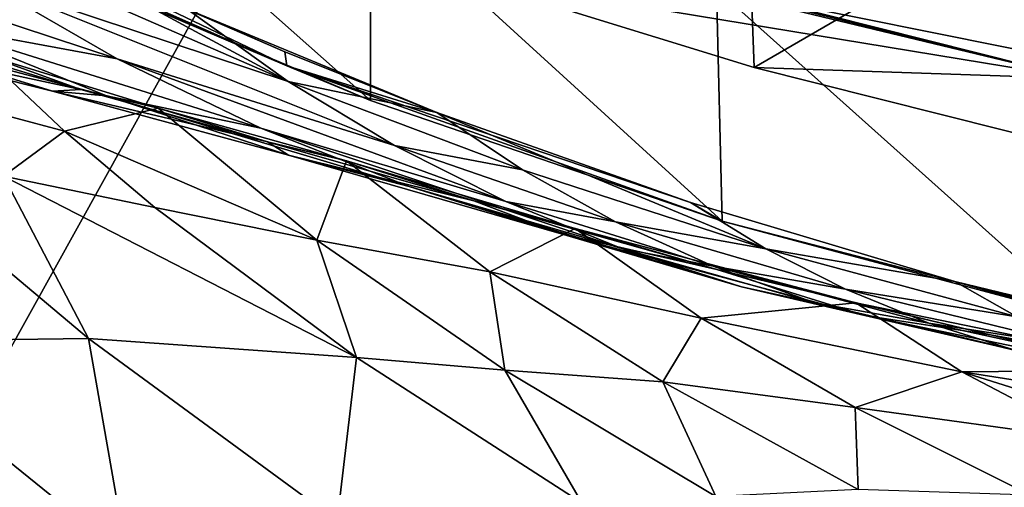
# Model space of a CAD drawing. Header units: metres. Extents: x -1004 to 0, y -808 to 0.
# Tile 80 of 135: x -579 to -506, y -156 to -121. Entities that reach past the tile are written whole.
import ezdxf

# ---------------------------------------------------------------- set-up
doc = ezdxf.new("R2010")
doc.units = ezdxf.units.M

msp = doc.modelspace()

# ---------------------------------------------------------------- linework, layer by layer
at = {"layer": 'top'}
for points in [[(-680.822693, -82.096756, 664.253174), (-670.037964, -123.145065, 663.178101), (-531.962463, -59.26767, 664.851257)], [(-670.037964, -123.145065, 663.178101), (-631.364441, -146.148254, 662.575684), (-531.962463, -59.26767, 664.851257)], [(-531.962463, -59.26767, 664.851257), (-631.364441, -146.148254, 662.575684), (-594.247375, -171.585114, 661.909546)], [(-594.247375, -171.585114, 661.909546), (-196.308548, -147.470947, 662.541565), (-531.962463, -59.26767, 664.851257)], [(-196.308548, -147.470947, 662.541565), (-191.884094, -88.40519, 664.088562), (-531.962463, -59.26767, 664.851257)], [(-578.6474, -104.198151, 245.97908), (-553.021729, -126.965759, 255.982742), (-578.123413, -116.305847, 249.136841)], [(-578.6474, -104.198151, 245.97908), (-553.055786, -112.110451, 252.627716), (-553.021729, -126.965759, 255.982742)], [(-525.307251, -106.640076, 208.21962), (-524.647583, -124.521843, 209.845749), (-546.524048, -117.755356, 218.999847)], [(-525.307251, -106.640076, 208.21962), (-502.456268, -111.646431, 200.404068), (-524.647583, -124.521843, 209.845749)], [(-584.722534, -111.719803, 301.336212), (-559.116699, -125.552315, 293.231628), (-591.735535, -111.336609, 310.255798)], [(-559.116699, -125.552315, 293.231628), (-581.969543, -117.990639, 310.494843), (-591.735535, -111.336609, 310.255798)], [(-559.116699, -125.552315, 293.231628), (-584.722534, -111.719803, 301.336212), (-566.567993, -120.212517, 292.904572)], [(-553.055786, -112.110451, 252.627716), (-527.017334, -135.898376, 261.861969), (-553.021729, -126.965759, 255.982742)], [(-553.055786, -112.110451, 252.627716), (-527.416138, -118.707603, 258.220306), (-527.017334, -135.898376, 261.861969)], [(-527.416138, -118.707603, 258.220306), (-553.055786, -112.110451, 252.627716), (-500.62735, -125.340599, 251.47937)], [(-553.055786, -112.110451, 252.627716), (-545.575745, -114.517525, 251.47937), (-500.62735, -125.340599, 251.47937)], [(-502.456268, -111.646431, 200.404068), (-501.584412, -130.331253, 202.099518), (-524.647583, -124.521843, 209.845749)], [(-559.214417, -124.400429, 259.044647), (-559.348633, -123.370239, 288.041077), (-581.073303, -113.910637, 288.041077)], [(-559.348633, -123.370239, 288.041077), (-566.567993, -120.212517, 292.904572), (-581.073303, -113.910637, 288.041077)], [(-581.073303, -113.910637, 288.041077), (-580.894348, -114.778145, 259.044647), (-559.214417, -124.400429, 259.044647)], [(-580.894348, -114.778145, 259.044647), (-578.123413, -116.305847, 249.136841), (-559.214417, -124.400429, 259.044647)], [(-500.62735, -125.340599, 251.47937), (-545.575745, -114.517525, 251.47937), (-546.524048, -117.755356, 218.999847)], [(-585.651978, -121.31678, 331.30127), (-598.372559, -115.0728, 331.206726), (-571.750549, -123.893745, 310.733887)], [(-598.372559, -115.0728, 331.206726), (-581.969543, -117.990639, 310.494843), (-571.750549, -123.893745, 310.733887)], [(-559.214417, -124.400429, 259.044647), (-578.123413, -116.305847, 249.136841), (-553.021729, -126.965759, 255.982742)], [(-546.524048, -117.755356, 218.999847), (-524.647583, -124.521843, 209.845749), (-500.62735, -125.340599, 251.47937)], [(-571.750549, -123.893745, 310.733887), (-581.969543, -117.990639, 310.494843), (-551.253235, -130.306641, 293.561218)], [(-581.969543, -117.990639, 310.494843), (-559.116699, -125.552315, 293.231628), (-551.253235, -130.306641, 293.561218)], [(-527.416138, -118.707603, 258.220306), (-500.248962, -143.043579, 266.650696), (-527.017334, -135.898376, 261.861969)], [(-527.416138, -118.707603, 258.220306), (-500.91507, -124.058403, 262.889526), (-500.248962, -143.043579, 266.650696)], [(-500.62735, -125.340599, 251.47937), (-500.91507, -124.058403, 262.889526), (-527.416138, -118.707603, 258.220306)], [(-548.10376, -127.848389, 285.540283), (-559.116699, -125.552315, 293.231628), (-566.567993, -120.212517, 292.904572)], [(-548.10376, -127.848389, 285.540283), (-566.567993, -120.212517, 292.904572), (-559.348633, -123.370239, 288.041077)], [(-592.127136, -121.456146, 355.073975), (-576.5271, -126.276833, 355.082184), (-592.166748, -122.363884, 381.165619)], [(-585.651978, -121.31678, 331.30127), (-572.537354, -126.635696, 331.395844), (-592.127136, -121.456146, 355.073975)], [(-592.127136, -121.456146, 355.073975), (-572.537354, -126.635696, 331.395844), (-576.5271, -126.276833, 355.082184)], [(-572.537354, -126.635696, 331.395844), (-585.651978, -121.31678, 331.30127), (-561.130554, -129.016998, 310.972931)], [(-585.651978, -121.31678, 331.30127), (-571.750549, -123.893745, 310.733887), (-561.130554, -129.016998, 310.972931)], [(-574.440918, -126.156013, 381.12854), (-587.880676, -122.051765, 408.839111), (-592.166748, -122.363884, 381.165619)], [(-574.440918, -126.156013, 381.12854), (-581.704956, -123.536179, 401.657776), (-587.880676, -122.051765, 408.839111)], [(-576.5271, -126.276833, 355.082184), (-574.440918, -126.156013, 381.12854), (-592.166748, -122.363884, 381.165619)], [(-575.644897, -129.237701, 403.282227), (-587.294861, -126.13488, 430.19635), (-581.704956, -123.536179, 401.657776)], [(-581.704956, -123.536179, 401.657776), (-568.713684, -127.534737, 375.027679), (-575.644897, -129.237701, 403.282227)], [(-568.713684, -127.534737, 375.027679), (-581.704956, -123.536179, 401.657776), (-574.440918, -126.156013, 381.12854)], [(-548.10376, -127.848389, 285.540283), (-559.348633, -123.370239, 288.041077), (-559.214417, -124.400429, 259.044647)], [(-561.130554, -129.016998, 310.972931), (-571.750549, -123.893745, 310.733887), (-543.011902, -134.439758, 293.890778)], [(-571.750549, -123.893745, 310.733887), (-551.253235, -130.306641, 293.561218), (-543.011902, -134.439758, 293.890778)], [(-529.350464, -134.517258, 279.248169), (-559.214417, -124.400429, 259.044647), (-527.017334, -135.898376, 261.861969)], [(-527.017334, -135.898376, 261.861969), (-559.214417, -124.400429, 259.044647), (-553.021729, -126.965759, 255.982742)], [(-529.350464, -134.517258, 279.248169), (-548.10376, -127.848389, 285.540283), (-559.214417, -124.400429, 259.044647)], [(-524.647583, -124.521843, 209.845749), (-501.584412, -130.331253, 202.099518), (-500.62735, -125.340599, 251.47937)], [(-541.774048, -132.097702, 285.996613), (-559.116699, -125.552315, 293.231628), (-548.10376, -127.848389, 285.540283)], [(-551.253235, -130.306641, 293.561218), (-559.116699, -125.552315, 293.231628), (-541.774048, -132.097702, 285.996613)], [(-580.163818, -132.565369, 431.968262), (-587.294861, -126.13488, 430.19635), (-575.644897, -129.237701, 403.282227)], [(-576.5271, -126.276833, 355.082184), (-560.63916, -130.026718, 355.090393), (-574.440918, -126.156013, 381.12854)], [(-572.537354, -126.635696, 331.395844), (-559.092041, -131.005066, 331.490387), (-576.5271, -126.276833, 355.082184)], [(-576.5271, -126.276833, 355.082184), (-559.092041, -131.005066, 331.490387), (-560.63916, -130.026718, 355.090393)], [(-560.63916, -130.026718, 355.090393), (-568.713684, -127.534737, 375.027679), (-574.440918, -126.156013, 381.12854)], [(-561.130554, -129.016998, 310.972931), (-550.163574, -133.335037, 311.211975), (-572.537354, -126.635696, 331.395844)], [(-550.163574, -133.335037, 311.211975), (-559.092041, -131.005066, 331.490387), (-572.537354, -126.635696, 331.395844)], [(-568.713684, -127.534737, 375.027679), (-556.999023, -137.307114, 378.823914), (-575.644897, -129.237701, 403.282227)], [(-568.713684, -127.534737, 375.027679), (-554.788147, -131.433319, 348.860809), (-556.999023, -137.307114, 378.823914)], [(-554.788147, -131.433319, 348.860809), (-568.713684, -127.534737, 375.027679), (-560.63916, -130.026718, 355.090393)], [(-523.77124, -137.937881, 279.68573), (-541.774048, -132.097702, 285.996613), (-548.10376, -127.848389, 285.540283)], [(-548.10376, -127.848389, 285.540283), (-529.350464, -134.517258, 279.248169), (-523.77124, -137.937881, 279.68573)], [(-568.975281, -134.891693, 405.227264), (-580.163818, -132.565369, 431.968262), (-575.644897, -129.237701, 403.282227)], [(-575.644897, -129.237701, 403.282227), (-556.999023, -137.307114, 378.823914), (-568.975281, -134.891693, 405.227264)], [(-543.011902, -134.439758, 293.890778), (-534.436035, -137.927429, 294.220367), (-561.130554, -129.016998, 310.972931)], [(-534.436035, -137.927429, 294.220367), (-550.163574, -133.335037, 311.211975), (-561.130554, -129.016998, 310.972931)], [(-545.381165, -134.404755, 331.584961), (-554.788147, -131.433319, 348.860809), (-560.63916, -130.026718, 355.090393)], [(-559.092041, -131.005066, 331.490387), (-545.381165, -134.404755, 331.584961), (-560.63916, -130.026718, 355.090393)], [(-543.011902, -134.439758, 293.890778), (-551.253235, -130.306641, 293.561218), (-534.892761, -135.938766, 286.365143)], [(-551.253235, -130.306641, 293.561218), (-541.774048, -132.097702, 285.996613), (-534.892761, -135.938766, 286.365143)], [(-590.544983, -130.564774, 459.064362), (-573.880859, -144.594589, 462.815552), (-590.741211, -144.797974, 516.907837)], [(-573.880859, -144.594589, 462.815552), (-590.544983, -130.564774, 459.064362), (-580.163818, -132.565369, 431.968262)], [(-550.163574, -133.335037, 311.211975), (-538.90509, -136.826279, 311.451019), (-559.092041, -131.005066, 331.490387)], [(-538.90509, -136.826279, 311.451019), (-545.381165, -134.404755, 331.584961), (-559.092041, -131.005066, 331.490387)], [(-554.788147, -131.433319, 348.860809), (-544.187378, -139.638962, 352.78244), (-556.999023, -137.307114, 378.823914)], [(-554.788147, -131.433319, 348.860809), (-537.871216, -136.436661, 324.769257), (-544.187378, -139.638962, 352.78244)], [(-537.871216, -136.436661, 324.769257), (-554.788147, -131.433319, 348.860809), (-545.381165, -134.404755, 331.584961)], [(-534.892761, -135.938766, 286.365143), (-541.774048, -132.097702, 285.996613), (-523.77124, -137.937881, 279.68573)], [(-554.046204, -146.000259, 409.907684), (-580.163818, -132.565369, 431.968262), (-568.975281, -134.891693, 405.227264)], [(-554.046204, -146.000259, 409.907684), (-573.880859, -144.594589, 462.815552), (-580.163818, -132.565369, 431.968262)], [(-534.436035, -137.927429, 294.220367), (-525.570435, -140.748505, 294.549927), (-550.163574, -133.335037, 311.211975)], [(-525.570435, -140.748505, 294.549927), (-538.90509, -136.826279, 311.451019), (-550.163574, -133.335037, 311.211975)], [(-527.411987, -139.472885, 311.690063), (-537.871216, -136.436661, 324.769257), (-545.381165, -134.404755, 331.584961)], [(-538.90509, -136.826279, 311.451019), (-527.411987, -139.472885, 311.690063), (-545.381165, -134.404755, 331.584961)], [(-534.892761, -135.938766, 286.365143), (-527.675354, -139.228775, 286.733673), (-543.011902, -134.439758, 293.890778)], [(-527.675354, -139.228775, 286.733673), (-534.436035, -137.927429, 294.220367), (-543.011902, -134.439758, 293.890778)], [(-529.350464, -134.517258, 279.248169), (-509.810822, -140.361237, 273.932678), (-523.77124, -137.937881, 279.68573)], [(-509.810822, -140.361237, 273.932678), (-529.350464, -134.517258, 279.248169), (-527.017334, -135.898376, 261.861969)], [(-556.999023, -137.307114, 378.823914), (-554.046204, -146.000259, 409.907684), (-568.975281, -134.891693, 405.227264)], [(-527.675354, -139.228775, 286.733673), (-534.892761, -135.938766, 286.365143), (-517.893066, -140.937195, 280.077667)], [(-517.893066, -140.937195, 280.077667), (-534.892761, -135.938766, 286.365143), (-523.77124, -137.937881, 279.68573)], [(-527.017334, -135.898376, 261.861969), (-500.248962, -143.043579, 266.650696), (-509.810822, -140.361237, 273.932678)], [(-537.871216, -136.436661, 324.769257), (-528.55072, -143.075027, 328.656036), (-544.187378, -139.638962, 352.78244)], [(-527.411987, -139.472885, 311.690063), (-538.90509, -136.826279, 311.451019), (-516.461121, -142.884872, 294.879517)], [(-516.461121, -142.884872, 294.879517), (-538.90509, -136.826279, 311.451019), (-525.570435, -140.748505, 294.549927)], [(-537.871216, -136.436661, 324.769257), (-517.116272, -141.940079, 304.015839), (-528.55072, -143.075027, 328.656036)], [(-517.116272, -141.940079, 304.015839), (-537.871216, -136.436661, 324.769257), (-527.411987, -139.472885, 311.690063)], [(-544.187378, -139.638962, 352.78244), (-543.08551, -146.929062, 383.861603), (-556.999023, -137.307114, 378.823914)], [(-543.08551, -146.929062, 383.861603), (-554.046204, -146.000259, 409.907684), (-556.999023, -137.307114, 378.823914)], [(-527.675354, -139.228775, 286.733673), (-520.160095, -141.946198, 287.102173), (-534.436035, -137.927429, 294.220367)], [(-520.160095, -141.946198, 287.102173), (-525.570435, -140.748505, 294.549927), (-534.436035, -137.927429, 294.220367)], [(-523.77124, -137.937881, 279.68573), (-509.810822, -140.361237, 273.932678), (-505.200897, -142.970856, 274.375061)], [(-523.77124, -137.937881, 279.68573), (-505.200897, -142.970856, 274.375061), (-517.893066, -140.937195, 280.077667)], [(-528.55072, -143.075027, 328.656036), (-531.402161, -147.788834, 358.091064), (-544.187378, -139.638962, 352.78244)], [(-531.402161, -147.788834, 358.091064), (-543.08551, -146.929062, 383.861603), (-544.187378, -139.638962, 352.78244)], [(-520.160095, -141.946198, 287.102173), (-527.675354, -139.228775, 286.733673), (-511.722473, -143.458649, 280.469604)], [(-511.722473, -143.458649, 280.469604), (-527.675354, -139.228775, 286.733673), (-517.893066, -140.937195, 280.077667)], [(-507.155457, -144.321609, 295.209076), (-517.116272, -141.940079, 304.015839), (-527.411987, -139.472885, 311.690063)], [(-507.155457, -144.321609, 295.209076), (-527.411987, -139.472885, 311.690063), (-516.461121, -142.884872, 294.879517)], [(-509.810822, -140.361237, 273.932678), (-489.783356, -145.225357, 269.780396), (-505.200897, -142.970856, 274.375061)], [(-500.248962, -143.043579, 266.650696), (-493.407288, -144.579865, 267.096802), (-509.810822, -140.361237, 273.932678)], [(-509.810822, -140.361237, 273.932678), (-493.407288, -144.579865, 267.096802), (-489.783356, -145.225357, 269.780396)], [(-520.160095, -141.946198, 287.102173), (-498.638977, -146.995224, 281.253448), (-525.570435, -140.748505, 294.549927)], [(-498.638977, -146.995224, 281.253448), (-516.461121, -142.884872, 294.879517), (-525.570435, -140.748505, 294.549927)], [(-505.200897, -142.970856, 274.375061), (-500.33551, -145.213379, 274.765442), (-517.893066, -140.937195, 280.077667)], [(-517.893066, -140.937195, 280.077667), (-500.33551, -145.213379, 274.765442), (-511.722473, -143.458649, 280.469604)], [(-517.116272, -141.940079, 304.015839), (-509.277069, -147.042801, 307.658112), (-528.55072, -143.075027, 328.656036)], [(-498.638977, -146.995224, 281.253448), (-520.160095, -141.946198, 287.102173), (-505.292938, -145.483459, 280.861511)], [(-505.292938, -145.483459, 280.861511), (-520.160095, -141.946198, 287.102173), (-511.722473, -143.458649, 280.469604)], [(-517.116272, -141.940079, 304.015839), (-493.020752, -146.913696, 287.095276), (-509.277069, -147.042801, 307.658112)], [(-493.020752, -146.913696, 287.095276), (-517.116272, -141.940079, 304.015839), (-507.155457, -144.321609, 295.209076)], [(-517.165771, -149.68663, 334.021271), (-531.402161, -147.788834, 358.091064), (-528.55072, -143.075027, 328.656036)], [(-509.277069, -147.042801, 307.658112), (-517.165771, -149.68663, 334.021271), (-528.55072, -143.075027, 328.656036)], [(-507.155457, -144.321609, 295.209076), (-516.461121, -142.884872, 294.879517), (-491.796204, -147.979889, 281.645355)], [(-516.461121, -142.884872, 294.879517), (-498.638977, -146.995224, 281.253448), (-491.796204, -147.979889, 281.645355)], [(-500.33551, -145.213379, 274.765442), (-495.223572, -147.053741, 275.155823), (-511.722473, -143.458649, 280.469604)], [(-511.722473, -143.458649, 280.469604), (-495.223572, -147.053741, 275.155823), (-505.292938, -145.483459, 280.861511)], [(-573.880859, -144.594589, 462.815552), (-571.039795, -160.74884, 519.949524), (-590.741211, -144.797974, 516.907837)], [(-571.039795, -160.74884, 519.949524), (-583.744995, -164.901367, 573.698608), (-590.741211, -144.797974, 516.907837)], [(-555.494507, -158.067413, 467.170807), (-573.880859, -144.594589, 462.815552), (-554.046204, -146.000259, 409.907684)], [(-573.880859, -144.594589, 462.815552), (-555.494507, -158.067413, 467.170807), (-571.039795, -160.74884, 519.949524)], [(-484.801025, -148.425873, 282.037292), (-493.020752, -146.913696, 287.095276), (-507.155457, -144.321609, 295.209076)], [(-491.796204, -147.979889, 281.645355), (-484.801025, -148.425873, 282.037292), (-507.155457, -144.321609, 295.209076)], [(-537.396606, -156.74939, 415.356506), (-555.494507, -158.067413, 467.170807), (-554.046204, -146.000259, 409.907684)], [(-554.046204, -146.000259, 409.907684), (-543.08551, -146.929062, 383.861603), (-537.396606, -156.74939, 415.356506)], [(-543.08551, -146.929062, 383.861603), (-527.468689, -156.284607, 389.762573), (-537.396606, -156.74939, 415.356506)], [(-527.468689, -156.284607, 389.762573), (-543.08551, -146.929062, 383.861603), (-531.402161, -147.788834, 358.091064)], [(-499.634186, -152.102997, 312.763336), (-517.165771, -149.68663, 334.021271), (-509.277069, -147.042801, 307.658112)], [(-493.020752, -146.913696, 287.095276), (-486.861877, -150.556183, 290.254791), (-509.277069, -147.042801, 307.658112)], [(-489.774475, -153.203308, 303.31839), (-499.634186, -152.102997, 312.763336), (-509.277069, -147.042801, 307.658112)], [(-509.277069, -147.042801, 307.658112), (-486.861877, -150.556183, 290.254791), (-489.774475, -153.203308, 303.31839)], [(-229.7612, -177.557999, 661.75354), (-196.308548, -147.470947, 662.541565), (-594.247375, -171.585114, 661.909546)], [(-516.939087, -155.764053, 364.371826), (-531.402161, -147.788834, 358.091064), (-517.165771, -149.68663, 334.021271)], [(-516.939087, -155.764053, 364.371826), (-527.468689, -156.284607, 389.762573), (-531.402161, -147.788834, 358.091064)], [(-504.205811, -156.166122, 340.429718), (-516.939087, -155.764053, 364.371826), (-517.165771, -149.68663, 334.021271)], [(-504.205811, -156.166122, 340.429718), (-517.165771, -149.68663, 334.021271), (-499.634186, -152.102997, 312.763336)]]:
    msp.add_3dface(points, dxfattribs=at)
at = {"layer": 'top0123411'}
for points in [[(-787.024658, -763.271118, 90), (-994.037292, -10, 90), (-533.424561, -638.481384, 90)], [(-994.037292, -10, 90), (-526.238708, -632.856445, 90), (-533.424561, -638.481384, 90)], [(-10, -10, 90), (-502.018646, -625.846375, 90), (-994.037292, -10, 90)], [(-502.018646, -625.846375, 90), (-510.034576, -626.560547, 90), (-994.037292, -10, 90)], [(-994.037292, -10, 90), (-510.034576, -626.560547, 90), (-518.256042, -628.853394, 90)], [(-518.256042, -628.853394, 90), (-526.238708, -632.856445, 90), (-994.037292, -10, 90)], [(-940.71405, -322.342346, 114.396553), (-513.875122, -606.131226, 109.443001), (-597.805054, -78.120209, 118.65947)], [(-597.805054, -78.120209, 118.65947), (-513.875122, -606.131226, 109.443001), (-502.018616, -79.224953, 118.640182)], [(-513.875122, -606.131226, 109.443001), (-502.018646, -605.043579, 109.461983), (-502.018616, -79.224953, 118.640182)]]:
    msp.add_3dface(points, dxfattribs=at)
at = {"layer": 'top0123415'}
for points in [[(-233.311279, -124.02623, 1633.36084), (-632.336914, -96.123642, 1633.36084), (-632.397461, -96.989761, 1638.284912)], [(-632.336914, -96.123642, 1633.36084), (-233.311279, -124.02623, 1633.36084), (-572.498474, -100.529236, 1632.846069)], [(-233.371841, -124.892357, 1638.284912), (-632.397461, -96.989761, 1638.284912), (-632.72522, -101.676781, 1639.994995)], [(-233.371841, -124.892357, 1638.284912), (-233.311279, -124.02623, 1633.36084), (-632.397461, -96.989761, 1638.284912)], [(-632.931824, -104.631546, 1631.857056), (-632.604065, -99.944534, 1630.146973), (-233.906204, -132.534134, 1631.857056)], [(-632.604065, -99.944534, 1630.146973), (-233.578461, -127.847122, 1630.146973), (-233.906204, -132.534134, 1631.857056)], [(-632.604065, -99.944534, 1630.146973), (-572.712219, -103.585953, 1630.274902), (-293.394257, -123.117767, 1630.274902)], [(-632.604065, -99.944534, 1630.146973), (-293.394257, -123.117767, 1630.274902), (-233.578461, -127.847122, 1630.146973)], [(-233.311279, -124.02623, 1633.36084), (-293.180511, -120.06105, 1632.846069), (-572.498474, -100.529236, 1632.846069)], [(-233.6996, -129.579376, 1639.994995), (-632.72522, -101.676781, 1639.994995), (-632.992371, -105.497673, 1636.781006)], [(-233.6996, -129.579376, 1639.994995), (-233.371841, -124.892357, 1638.284912), (-632.72522, -101.676781, 1639.994995)], [(-572.712219, -103.585953, 1630.274902), (-570.591492, -101.929459, 1631.240723), (-293.394257, -123.117767, 1630.274902)], [(-293.394257, -123.117767, 1630.274902), (-570.591492, -101.929459, 1631.240723), (-295.263763, -121.182266, 1631.240723)], [(-570.591492, -101.929459, 1631.240723), (-294.612518, -120.273216, 1632.306519), (-295.263763, -121.182266, 1631.240723)], [(-632.992371, -105.497673, 1636.781006), (-632.931824, -104.631546, 1631.857056), (-233.966782, -133.400269, 1636.781006)], [(-632.931824, -104.631546, 1631.857056), (-233.906204, -132.534134, 1631.857056), (-233.966782, -133.400269, 1636.781006)], [(-233.966782, -133.400269, 1636.781006), (-233.6996, -129.579376, 1639.994995), (-632.992371, -105.497673, 1636.781006)]]:
    msp.add_3dface(points, dxfattribs=at)

doc.saveas('drawing.dxf')
